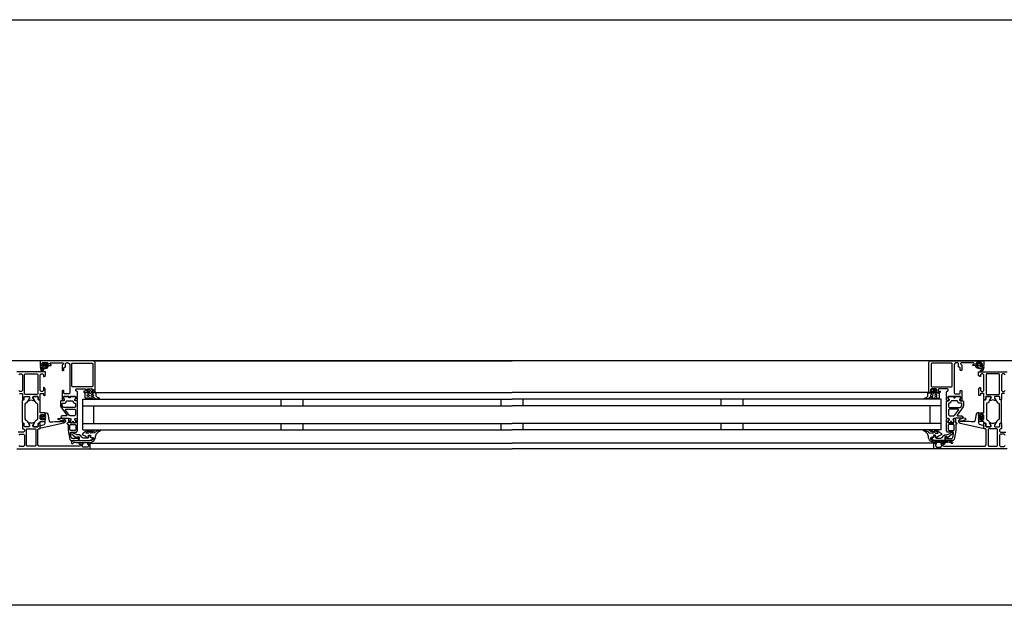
# Model space of a CAD drawing. Header units: millimetres. Extents: x -532 to 413144, y -532 to 654275.
# Tile 9 of 210: x 16203 to 17097, y 12328 to 12860. Entities that reach past the tile are written whole.
import ezdxf

# ---------------------------------------------------------------- set-up
doc = ezdxf.new("R2010")
doc.units = ezdxf.units.MM
doc.header["$LTSCALE"] = 100
doc.layers.add('A-0310-KOZIJN-BU', color=7, linetype='Continuous')
doc.layers.add('A-0410-AFWERKING-GEVEL', color=7, linetype='Continuous')

msp = doc.modelspace()

# ---------------------------------------------------------------- linework, layer by layer
at = {"layer": 'A-0310-KOZIJN-BU'}
for p, q in [((16440, 12515), (16440, 12509)), ((16460, 12515), (16460, 12509)), ((16640, 12515), (16640, 12509)), ((16660, 12509), (16660, 12515)), ((16840, 12509), (16840, 12515)), ((16860, 12509), (16860, 12515)), ((16440, 12493), (16440, 12487)), ((16460, 12493), (16460, 12487)), ((16640, 12493), (16640, 12487)), ((16660, 12487), (16660, 12493)), ((16840, 12487), (16840, 12493)), ((16860, 12487), (16860, 12493))]:
    msp.add_line(p, q, dxfattribs=at)
at = {"layer": 'A-0310-KOZIJN-BU', "ltscale": 10}
for points in [[(16271, 12521.5), (16271, 12548.5), (16270.5, 12549.6875), (16269.5, 12550), (16222.5, 12550), (16221.25, 12549.4375), (16221, 12548.5), (16221, 12545.5), (16223, 12545.5), (16223.5, 12546), (16223.5, 12546.5), (16222.5, 12546.5), (16222.5, 12547.5), (16223.5, 12548.5), (16227.5, 12548.5), (16228.5, 12547.5), (16228.5, 12546.5), (16227.5, 12546.5), (16227.5, 12546), (16228, 12545.5), (16230.75, 12545.5), (16231.125, 12545.65625), (16231.25, 12546), (16231.125, 12546.34375), (16230.75, 12546.5), (16230.5, 12546.5), (16230.125, 12546.65625), (16230, 12547), (16230, 12547.5), (16230.5, 12548), (16241.75, 12548), (16242.25, 12547.5), (16242.25, 12547), (16241, 12546), (16241, 12541.5), (16241.5, 12541), (16242.25, 12541), (16242.75, 12541.5), (16242.75, 12543.5), (16243.25, 12544), (16243.75, 12544), (16244.25, 12544.5), (16244.25, 12547.5), (16244.75, 12548), (16246.5, 12548), (16247.5, 12547.4375), (16248, 12546.5), (16248, 12520.5), (16247.5, 12520), (16243.25, 12520), (16242.75, 12520.5), (16242.75, 12522.5), (16242.25, 12523), (16241.5, 12523), (16241, 12522.5), (16241, 12517.5), (16241, 12517.3125), (16241, 12516.6875), (16241, 12516.5), (16241, 12514.03125), (16241, 12513.6875), (16241.25, 12513.6875), (16242.5, 12513.875), (16243, 12514), (16243.25, 12514.5), (16243, 12514.9375), (16242.25, 12515.375), (16242.25, 12515.71875), (16242.25, 12517.3125), (16242.5, 12517.5), (16253.25, 12517.5), (16253.5, 12517.3125), (16253.5, 12515.71875), (16253.5, 12515.375), (16252.75, 12515.03125), (16252.5, 12514.5), (16252.75, 12514), (16253.25, 12513.875), (16254.5, 12513.6875), (16254.75, 12513.78125), (16255, 12514.03125), (16255, 12516.5), (16254.75, 12516.6875), (16254.75, 12517.3125), (16255, 12517.5), (16255, 12521.6875), (16254.5, 12522.1875), (16254, 12522.1875), (16253.5, 12522.6875), (16253.5, 12524), (16254, 12524.5), (16262, 12524.5), (16262.5, 12524), (16262.5, 12522.6875), (16262, 12522.1875), (16260.75, 12522.1875), (16260.75, 12521.5), (16261.25, 12521), (16264, 12521), (16264.5, 12521.5), (16264.5, 12522), (16263.75, 12522), (16263.75, 12523.5), (16264.5, 12524.5), (16268.5, 12524.5), (16269.5, 12523.5), (16269.5, 12522), (16268.5, 12522), (16268.5, 12521.5), (16269, 12521), (16270.5, 12521), (16271, 12521.5)], [(16269.5, 12550), (16650, 12550)], [(17030.5, 12550), (16650, 12550)], [(17029, 12521.5), (17029, 12548.5), (17029.5, 12549.6875), (17030.5, 12550), (17077.5, 12550), (17078.75, 12549.4375), (17079, 12548.5), (17079, 12545.5), (17077, 12545.5), (17076.5, 12546), (17076.5, 12546.5), (17077.5, 12546.5), (17077.5, 12547.5), (17076.5, 12548.5), (17072.5, 12548.5), (17071.5, 12547.5), (17071.5, 12546.5), (17072.5, 12546.5), (17072.5, 12546), (17072, 12545.5), (17069.25, 12545.5), (17068.875, 12545.65625), (17068.75, 12546), (17068.875, 12546.34375), (17069.25, 12546.5), (17069.5, 12546.5), (17069.875, 12546.65625), (17070, 12547), (17070, 12547.5), (17069.5, 12548), (17058.25, 12548), (17057.75, 12547.5), (17057.75, 12547), (17059, 12546), (17059, 12541.5), (17058.5, 12541), (17057.75, 12541), (17057.25, 12541.5), (17057.25, 12543.5), (17056.75, 12544), (17056.25, 12544), (17055.75, 12544.5), (17055.75, 12547.5), (17055.25, 12548), (17053.5, 12548), (17052.5, 12547.4375), (17052, 12546.5), (17052, 12520.5), (17052.5, 12520), (17056.75, 12520), (17057.25, 12520.5), (17057.25, 12522.5), (17057.75, 12523), (17058.5, 12523), (17059, 12522.5), (17059, 12517.5), (17059, 12517.3125), (17059, 12516.6875), (17059, 12516.5), (17059, 12514.03125), (17059, 12513.6875), (17058.75, 12513.6875), (17057.5, 12513.875), (17057, 12514), (17056.75, 12514.5), (17057, 12514.9375), (17057.75, 12515.375), (17057.75, 12515.71875), (17057.75, 12517.3125), (17057.5, 12517.5), (17046.75, 12517.5), (17046.5, 12517.3125), (17046.5, 12515.71875), (17046.5, 12515.375), (17047.25, 12515.03125), (17047.5, 12514.5), (17047.25, 12514), (17046.75, 12513.875), (17045.5, 12513.6875), (17045.25, 12513.78125), (17045, 12514.03125), (17045, 12516.5), (17045.25, 12516.6875), (17045.25, 12517.3125), (17045, 12517.5), (17045, 12521.6875), (17045.5, 12522.1875), (17046, 12522.1875), (17046.5, 12522.6875), (17046.5, 12524), (17046, 12524.5), (17038, 12524.5), (17037.5, 12524), (17037.5, 12522.6875), (17038, 12522.1875), (17039.25, 12522.1875), (17039.25, 12521.5), (17038.75, 12521), (17036, 12521), (17035.5, 12521.5), (17035.5, 12522), (17036.25, 12522), (17036.25, 12523.5), (17035.5, 12524.5), (17031.5, 12524.5), (17030.5, 12523.5), (17030.5, 12522), (17031.5, 12522), (17031.5, 12521.5), (17031, 12521), (17029.5, 12521), (17029, 12521.5)], [(16202.1875, 12520.3125), (16204.5, 12520.3125), (16205, 12519.8125), (16205, 12517.5), (16205.1875, 12516.78125), (16205, 12516.5), (16205, 12514.59375), (16205.28125, 12514.3125), (16206.28125, 12514.3125), (16206.59375, 12514.59375), (16206.59375, 12517), (16207.09375, 12517.5), (16211, 12517.5), (16211.5, 12517), (16211.5, 12516.3125), (16210.0625, 12513.90625), (16210.0625, 12513.84375), (16210.0625, 12513.78125), (16210.1875, 12513.6875), (16211.375, 12513.9375), (16213, 12514.40625), (16214.5625, 12513.9375), (16215.6875, 12513.71875), (16215.875, 12513.90625), (16214.5, 12516.3125), (16214.5, 12517), (16215, 12517.5), (16218.875, 12517.5), (16219.375, 12517), (16219.375, 12514.59375), (16219.625, 12514.3125), (16220.625, 12514.3125), (16221, 12514.59375), (16221, 12516.5), (16220.75, 12517.21875), (16221, 12517.5), (16221, 12519.8125), (16221.5, 12520.3125), (16223.75, 12520.3125), (16224.25, 12519.8125), (16224.25, 12518.8125), (16224.75, 12518.3125), (16225.25, 12518.3125), (16225.75, 12518.8125), (16225.75, 12524.5), (16224.75, 12525.5), (16224.25, 12525.5), (16224.25, 12523), (16223.25, 12522), (16222, 12522), (16221, 12523), (16221, 12530), (16221, 12531), (16221, 12537), (16222, 12538), (16223.25, 12538), (16224.25, 12537), (16224.25, 12535.5), (16224.875, 12535.5), (16226, 12536.59375), (16226, 12540), (16200, 12540)], [(16224, 12544.59375), (16224, 12545.125), (16224.125, 12545.1875), (16226.75, 12545.1875), (16226.875, 12545.125), (16226.875, 12544.375), (16226.75, 12544.1875), (16222.5, 12542.59375), (16222.375, 12542.625), (16222.375, 12542.6875), (16222.125, 12543.875), (16222.25, 12544.09375), (16223.5, 12544.09375), (16224, 12544.59375)], [(16224.25, 12546.3125), (16224.25, 12547.09375), (16224.375, 12547.3125), (16226.625, 12547.3125), (16226.875, 12547.125), (16226.875, 12546.3125), (16226.5, 12545.90625), (16224.625, 12545.90625), (16224.25, 12546.3125)], [(17075.75, 12546.3125), (17075.75, 12547.09375), (17075.625, 12547.3125), (17073.375, 12547.3125), (17073.125, 12547.125), (17073.125, 12546.3125), (17073.5, 12545.90625), (17075.375, 12545.90625), (17075.75, 12546.3125)], [(17076, 12544.59375), (17076, 12545.125), (17075.875, 12545.1875), (17073.25, 12545.1875), (17073.125, 12545.125), (17073.125, 12544.375), (17073.25, 12544.1875), (17077.5, 12542.59375), (17077.625, 12542.625), (17077.625, 12542.6875), (17077.875, 12543.875), (17077.75, 12544.09375), (17076.5, 12544.09375), (17076, 12544.59375)], [(17097.8125, 12520.3125), (17095.5, 12520.3125), (17095, 12519.8125), (17095, 12517.5), (17094.8125, 12516.78125), (17095, 12516.5), (17095, 12514.59375), (17094.71875, 12514.3125), (17093.71875, 12514.3125), (17093.40625, 12514.59375), (17093.40625, 12517), (17092.90625, 12517.5), (17089, 12517.5), (17088.5, 12517), (17088.5, 12516.3125), (17089.9375, 12513.90625), (17089.9375, 12513.84375), (17089.9375, 12513.78125), (17089.8125, 12513.6875), (17088.625, 12513.9375), (17087, 12514.40625), (17085.4375, 12513.9375), (17084.3125, 12513.71875), (17084.125, 12513.90625), (17085.5, 12516.3125), (17085.5, 12517), (17085, 12517.5), (17081.125, 12517.5), (17080.625, 12517), (17080.625, 12514.59375), (17080.375, 12514.3125), (17079.375, 12514.3125), (17079, 12514.59375), (17079, 12516.5), (17079.25, 12517.21875), (17079, 12517.5), (17079, 12519.8125), (17078.5, 12520.3125), (17076.25, 12520.3125), (17075.75, 12519.8125), (17075.75, 12518.8125), (17075.25, 12518.3125), (17074.75, 12518.3125), (17074.25, 12518.8125), (17074.25, 12524.5), (17075.25, 12525.5), (17075.75, 12525.5), (17075.75, 12523), (17076.75, 12522), (17078, 12522), (17079, 12523), (17079, 12530), (17079, 12531), (17079, 12537), (17078, 12538), (17076.75, 12538), (17075.75, 12537), (17075.75, 12535.5), (17075.125, 12535.5), (17074, 12536.59375), (17074, 12540), (17100, 12540)], [(16201.6875, 12537), (16202.6875, 12538), (16204, 12538), (16205, 12537), (16205, 12531), (16205, 12530), (16205, 12523), (16204, 12522), (16202.6875, 12522), (16201.6875, 12523)], [(17098.3125, 12537), (17097.3125, 12538), (17096, 12538), (17095, 12537), (17095, 12531), (17095, 12530), (17095, 12523), (17096, 12522), (17097.3125, 12522), (17098.3125, 12523)], [(16245.5, 12500.625), (16245.5, 12500.125), (16245, 12499.84375), (16241, 12499.84375), (16240, 12498.84375), (16241, 12497.84375), (16246.5, 12497.84375), (16247, 12497.5625), (16248.5, 12497.5625), (16249, 12497.0625), (16249, 12496.1875), (16248.25, 12495.4375), (16248.25, 12494.0625), (16248.75, 12493.5625), (16250, 12493.5625), (16250.25, 12493.625), (16250.25, 12493.84375), (16250.25, 12494.3125), (16250.5, 12494.75), (16251, 12494.90625), (16251.25, 12494.75), (16251.5, 12494.3125), (16251.5, 12493.8125), (16251.5, 12493.625), (16251.75, 12493.5625), (16253, 12493.5625), (16253.5, 12494.0625), (16253.5, 12495.4375), (16252.75, 12496.1875), (16252.75, 12497.0625), (16253.25, 12497.5625), (16254.5, 12497.5625), (16255, 12498.0625), (16255, 12512.9375), (16254.5, 12513.4375), (16253.25, 12513.4375), (16252.75, 12513.9375), (16252.75, 12514.8125), (16253.5, 12515.59375), (16253.5, 12516.9375), (16253, 12517.4375), (16248.75, 12517.4375), (16248.5, 12517.3125), (16248.5, 12517), (16248.5, 12516.6875), (16248.25, 12516.3125), (16248, 12516.09375), (16247.5, 12516.3125), (16247.25, 12516.6875), (16247.25, 12517), (16247.25, 12517.3125), (16247, 12517.4375), (16242.75, 12517.4375), (16242.25, 12516.9375), (16242.25, 12515.59375), (16243, 12514.8125), (16243, 12513.9375), (16242.5, 12513.4375), (16240, 12513.4375), (16239.5, 12512.9375), (16239.5, 12509.09375), (16239.75, 12508.09375), (16245.5, 12500.625)], [(16260, 12515), (16650, 12515)], [(16260, 12487), (16260, 12515)], [(16271.5, 12521), (16650, 12521)], [(17028.5, 12521), (16650, 12521)], [(17040, 12515), (16650, 12515)], [(17040, 12487), (17040, 12515)], [(17054.5, 12500.625), (17054.5, 12500.125), (17055, 12499.84375), (17059, 12499.84375), (17060, 12498.84375), (17059, 12497.84375), (17053.5, 12497.84375), (17053, 12497.5625), (17051.5, 12497.5625), (17051, 12497.0625), (17051, 12496.1875), (17051.75, 12495.4375), (17051.75, 12494.0625), (17051.25, 12493.5625), (17050, 12493.5625), (17049.75, 12493.625), (17049.75, 12493.84375), (17049.75, 12494.3125), (17049.5, 12494.75), (17049, 12494.90625), (17048.75, 12494.75), (17048.5, 12494.3125), (17048.5, 12493.8125), (17048.5, 12493.625), (17048.25, 12493.5625), (17047, 12493.5625), (17046.5, 12494.0625), (17046.5, 12495.4375), (17047.25, 12496.1875), (17047.25, 12497.0625), (17046.75, 12497.5625), (17045.5, 12497.5625), (17045, 12498.0625), (17045, 12512.9375), (17045.5, 12513.4375), (17046.75, 12513.4375), (17047.25, 12513.9375), (17047.25, 12514.8125), (17046.5, 12515.59375), (17046.5, 12516.9375), (17047, 12517.4375), (17051.25, 12517.4375), (17051.5, 12517.3125), (17051.5, 12517), (17051.5, 12516.6875), (17051.75, 12516.3125), (17052, 12516.09375), (17052.5, 12516.3125), (17052.75, 12516.6875), (17052.75, 12517), (17052.75, 12517.3125), (17053, 12517.4375), (17057.25, 12517.4375), (17057.75, 12516.9375), (17057.75, 12515.59375), (17057, 12514.8125), (17057, 12513.9375), (17057.5, 12513.4375), (17060, 12513.4375), (17060.5, 12512.9375), (17060.5, 12509.09375), (17060.25, 12508.09375), (17054.5, 12500.625)], [(16252.75, 12505.84375), (16253.25, 12505.34375), (16253.25, 12500.84375), (16252.25, 12499.84375), (16248.25, 12499.84375), (16247.75, 12500.03125), (16244, 12505.03125), (16244, 12505.5625), (16244.5, 12505.84375), (16252.75, 12505.84375)], [(16260, 12509), (16650, 12509)], [(16270, 12493), (16270, 12509)], [(17040, 12509), (16650, 12509)], [(17030, 12493), (17030, 12509)], [(17047.25, 12505.84375), (17046.75, 12505.34375), (17046.75, 12500.84375), (17047.75, 12499.84375), (17051.75, 12499.84375), (17052.25, 12500.03125), (17056, 12505.03125), (17056, 12505.5625), (17055.5, 12505.84375), (17047.25, 12505.84375)], [(16230.5, 12494.3125), (16232.5, 12494.53125), (16234.5, 12494.6875), (16236.5, 12494.78125), (16238.5, 12494.8125), (16240.5, 12494.75), (16242.5, 12494.625), (16242.75, 12494.71875), (16243, 12495.03125), (16242.75, 12495.34375), (16240.75, 12495.28125), (16237.5, 12496.6875), (16237.25, 12497.03125), (16237.75, 12497.375), (16238, 12497.59375), (16239.5, 12497.71875), (16243, 12496.9375), (16244, 12495.4375), (16244, 12494.34375), (16242.75, 12493.3125), (16221.875, 12488.6875), (16221.375, 12488.78125), (16221.25, 12489.15625), (16221.25, 12490.6875), (16221.625, 12491.1875), (16225, 12492.09375), (16225.75, 12493.0625), (16225.75, 12496.3125), (16226.25, 12496.8125), (16225.75, 12497.3125), (16223.875, 12497.3125), (16223.875, 12496.59375), (16223.75, 12496.34375), (16223.375, 12496.34375), (16221.625, 12497.9375), (16221.25, 12498.6875), (16221.625, 12499.46875), (16223.375, 12501.0625), (16223.75, 12501.0625), (16223.875, 12500.8125), (16223.875, 12500.09375), (16225.75, 12500.09375), (16226.25, 12500.59375), (16225.75, 12501.09375), (16225.75, 12502.6875), (16226.625, 12502.6875), (16227.625, 12502.34375), (16228.125, 12501.46875), (16229.25, 12495.09375), (16229.75, 12494.4375), (16230.5, 12494.3125)], [(16225.625, 12498.09375), (16226.25, 12498.6875), (16225.625, 12499.3125), (16222.875, 12499.3125), (16222.25, 12498.6875), (16222.875, 12498.09375), (16225.625, 12498.09375)], [(16256, 12477.5), (16256, 12480.3125), (16255, 12480.3125), (16255, 12479.3125), (16250.25, 12479.3125), (16249.25, 12480.125), (16248.75, 12483.34375), (16248.75, 12484.59375), (16249.25, 12485.09375), (16254, 12485.09375), (16255, 12486.09375), (16255, 12493.5), (16254.75, 12493.6875), (16254.75, 12494.3125), (16255, 12494.5), (16255, 12496.96875), (16254.75, 12497.21875), (16254.5, 12497.3125), (16253.25, 12497.125), (16252.75, 12497), (16252.5, 12496.5), (16252.75, 12495.96875), (16253.5, 12495.625), (16253.5, 12495.28125), (16253.5, 12493.6875), (16253.25, 12493.5), (16248.5, 12493.5), (16248.25, 12493.59375), (16248.25, 12493.6875), (16248.25, 12495.28125), (16248.25, 12495.625), (16249, 12496.09375), (16249.25, 12496.5), (16249, 12496.90625), (16248.5, 12497.125), (16247.25, 12497.3125), (16247, 12497.21875), (16247, 12496.96875), (16247, 12494.5), (16247, 12494.3125), (16247, 12493.6875), (16247, 12493.5), (16246, 12493.5), (16245.5, 12492.90625), (16246, 12492.3125), (16246.5, 12492.3125), (16246.5, 12486.59375), (16248, 12478.34375), (16249, 12477.5), (16256, 12477.5)], [(17044, 12477.5), (17044, 12480.3125), (17045, 12480.3125), (17045, 12479.3125), (17049.75, 12479.3125), (17050.75, 12480.125), (17051.25, 12483.34375), (17051.25, 12484.59375), (17050.75, 12485.09375), (17046, 12485.09375), (17045, 12486.09375), (17045, 12493.5), (17045.25, 12493.6875), (17045.25, 12494.3125), (17045, 12494.5), (17045, 12496.96875), (17045.25, 12497.21875), (17045.5, 12497.3125), (17046.75, 12497.125), (17047.25, 12497), (17047.5, 12496.5), (17047.25, 12495.96875), (17046.5, 12495.625), (17046.5, 12495.28125), (17046.5, 12493.6875), (17046.75, 12493.5), (17051.5, 12493.5), (17051.75, 12493.59375), (17051.75, 12493.6875), (17051.75, 12495.28125), (17051.75, 12495.625), (17051, 12496.09375), (17050.75, 12496.5), (17051, 12496.90625), (17051.5, 12497.125), (17052.75, 12497.3125), (17053, 12497.21875), (17053, 12496.96875), (17053, 12494.5), (17053, 12494.3125), (17053, 12493.6875), (17053, 12493.5), (17054, 12493.5), (17054.5, 12492.90625), (17054, 12492.3125), (17053.5, 12492.3125), (17053.5, 12486.59375), (17052, 12478.34375), (17051, 12477.5), (17044, 12477.5)], [(17069.5, 12494.3125), (17067.5, 12494.53125), (17065.5, 12494.6875), (17063.5, 12494.78125), (17061.5, 12494.8125), (17059.5, 12494.75), (17057.5, 12494.625), (17057.25, 12494.71875), (17057, 12495.03125), (17057.25, 12495.34375), (17059.25, 12495.28125), (17062.5, 12496.6875), (17062.75, 12497.03125), (17062.25, 12497.375), (17062, 12497.59375), (17060.5, 12497.71875), (17057, 12496.9375), (17056, 12495.4375), (17056, 12494.34375), (17057.25, 12493.3125), (17078.125, 12488.6875), (17078.625, 12488.78125), (17078.75, 12489.15625), (17078.75, 12490.6875), (17078.375, 12491.1875), (17075, 12492.09375), (17074.25, 12493.0625), (17074.25, 12496.3125), (17073.75, 12496.8125), (17074.25, 12497.3125), (17076.125, 12497.3125), (17076.125, 12496.59375), (17076.25, 12496.34375), (17076.625, 12496.34375), (17078.375, 12497.9375), (17078.75, 12498.6875), (17078.375, 12499.46875), (17076.625, 12501.0625), (17076.25, 12501.0625), (17076.125, 12500.8125), (17076.125, 12500.09375), (17074.25, 12500.09375), (17073.75, 12500.59375), (17074.25, 12501.09375), (17074.25, 12502.6875), (17073.375, 12502.6875), (17072.375, 12502.34375), (17071.875, 12501.46875), (17070.75, 12495.09375), (17070.25, 12494.4375), (17069.5, 12494.3125)], [(17074.375, 12498.09375), (17073.75, 12498.6875), (17074.375, 12499.3125), (17077.125, 12499.3125), (17077.75, 12498.6875), (17077.125, 12498.09375), (17074.375, 12498.09375)], [(16200, 12470), (16266, 12470), (16266.5, 12470.5), (16266.5, 12474.5), (16266, 12475), (16264.5, 12475), (16264, 12474.5), (16264, 12474), (16265, 12474), (16265, 12472.5), (16264, 12471.5), (16260.25, 12471.5), (16259.25, 12472.5), (16259.25, 12474), (16260.25, 12474), (16260.25, 12474.5), (16259.75, 12475), (16256.75, 12475), (16256.25, 12474.5), (16256.75, 12474), (16257.25, 12474), (16258.25, 12473.5), (16258.25, 12472.6875), (16257.25, 12472.1875), (16226, 12472.1875), (16219.875, 12472.4375), (16219, 12473.4375), (16219, 12487.5), (16219.5, 12488), (16220.5, 12488), (16221, 12488.5), (16221, 12490), (16220.75, 12490.71875), (16221, 12491), (16221, 12492.90625), (16220.625, 12493.1875), (16219.625, 12493.1875), (16219.375, 12492.90625), (16219.375, 12490.5), (16218.875, 12490), (16215, 12490), (16214.5, 12490.5), (16214.5, 12491.1875), (16215.875, 12493.59375), (16215.875, 12493.6875), (16215.8125, 12493.78125), (16215.75, 12493.8125), (16213.875, 12493.28125), (16213, 12493.09375), (16212.0625, 12493.28125), (16210.25, 12493.78125), (16210.125, 12493.78125), (16210.0625, 12493.6875), (16210.0625, 12493.59375), (16211.5, 12491.1875), (16211.5, 12490.5), (16211, 12490), (16207.09375, 12490), (16206.59375, 12490.5), (16206.59375, 12492.90625), (16206.28125, 12493.1875), (16205.28125, 12493.1875), (16205, 12492.90625), (16205, 12491), (16205.1875, 12490.28125), (16205, 12490), (16205, 12488.5), (16205.5, 12488), (16206, 12488), (16207, 12487), (16207, 12486), (16206, 12485), (16201.1875, 12485)], [(16217.125, 12472.6875), (16216.625, 12472.1875), (16209.25, 12472.1875), (16208.75, 12472.6875), (16208.75, 12487.6875), (16209.25, 12488.1875), (16216.625, 12488.1875), (16217.125, 12487.6875), (16217.125, 12472.6875)], [(16260, 12493), (16650, 12493)], [(16260, 12487), (16650, 12487)], [(17040, 12493), (16650, 12493)], [(17040, 12487), (16650, 12487)], [(17100, 12470), (17034, 12470), (17033.5, 12470.5), (17033.5, 12474.5), (17034, 12475), (17035.5, 12475), (17036, 12474.5), (17036, 12474), (17035, 12474), (17035, 12472.5), (17036, 12471.5), (17039.75, 12471.5), (17040.75, 12472.5), (17040.75, 12474), (17039.75, 12474), (17039.75, 12474.5), (17040.25, 12475), (17043.25, 12475), (17043.75, 12474.5), (17043.25, 12474), (17042.75, 12474), (17041.75, 12473.5), (17041.75, 12472.6875), (17042.75, 12472.1875), (17074, 12472.1875), (17080.125, 12472.4375), (17081, 12473.4375), (17081, 12487.5), (17080.5, 12488), (17079.5, 12488), (17079, 12488.5), (17079, 12490), (17079.25, 12490.71875), (17079, 12491), (17079, 12492.90625), (17079.375, 12493.1875), (17080.375, 12493.1875), (17080.625, 12492.90625), (17080.625, 12490.5), (17081.125, 12490), (17085, 12490), (17085.5, 12490.5), (17085.5, 12491.1875), (17084.125, 12493.59375), (17084.125, 12493.6875), (17084.1875, 12493.78125), (17084.25, 12493.8125), (17086.125, 12493.28125), (17087, 12493.09375), (17087.9375, 12493.28125), (17089.75, 12493.78125), (17089.875, 12493.78125), (17089.9375, 12493.6875), (17089.9375, 12493.59375), (17088.5, 12491.1875), (17088.5, 12490.5), (17089, 12490), (17092.90625, 12490), (17093.40625, 12490.5), (17093.40625, 12492.90625), (17093.71875, 12493.1875), (17094.71875, 12493.1875), (17095, 12492.90625), (17095, 12491), (17094.8125, 12490.28125), (17095, 12490), (17095, 12488.5), (17094.5, 12488), (17094, 12488), (17093, 12487), (17093, 12486), (17094, 12485), (17098.8125, 12485)], [(17082.875, 12472.6875), (17083.375, 12472.1875), (17090.75, 12472.1875), (17091.25, 12472.6875), (17091.25, 12487.6875), (17090.75, 12488.1875), (17083.375, 12488.1875), (17082.875, 12487.6875), (17082.875, 12472.6875)], [(16201.6875, 12482.1875), (16202.6875, 12483.1875), (16206, 12483.1875), (16207, 12482.1875), (16207, 12473), (16206, 12472), (16202.6875, 12472), (16201.6875, 12473)], [(17098.3125, 12482.1875), (17097.3125, 12483.1875), (17094, 12483.1875), (17093, 12482.1875), (17093, 12473), (17094, 12472), (17097.3125, 12472), (17098.3125, 12473)], [(16266, 12475), (16650, 12475)], [(16266, 12470), (16650, 12470)], [(17034, 12475), (16650, 12475)], [(17034, 12470), (16650, 12470)], [(18900, 12327.625), (14400, 12327.625)]]:
    msp.add_lwpolyline(points, dxfattribs=at)
for points in [[(16223.625, 12546.625), (16223.75, 12546.46875), (16223.75, 12545.34375), (16223.625, 12545.1875), (16221.75, 12545.1875), (16221.375, 12544.96875), (16221.25, 12544.5), (16221.75, 12541.28125), (16223.25, 12540.1875), (16224.125, 12540.46875), (16224.25, 12540.78125), (16224.125, 12541.09375), (16223.875, 12541.1875), (16223.25, 12541), (16222.75, 12541.21875), (16222.5, 12541.6875), (16222.625, 12541.75), (16222.625, 12541.84375), (16227.75, 12543.5625), (16228.5, 12544.9375), (16228.125, 12545.1875), (16227.25, 12545.1875), (16227.125, 12545.34375), (16227.125, 12546.4375), (16227.25, 12546.625), (16228.125, 12546.78125), (16228.25, 12546.875), (16228.125, 12547.09375), (16227.375, 12547.8125), (16226.75, 12548.09375), (16224.25, 12548.09375), (16223.625, 12547.875), (16222.75, 12547.1875), (16222.625, 12547), (16222.75, 12546.84375)], [(17076.375, 12546.625), (17076.25, 12546.46875), (17076.25, 12545.34375), (17076.375, 12545.1875), (17078.25, 12545.1875), (17078.625, 12544.96875), (17078.75, 12544.5), (17078.25, 12541.28125), (17076.75, 12540.1875), (17075.875, 12540.46875), (17075.75, 12540.78125), (17075.875, 12541.09375), (17076.125, 12541.1875), (17076.75, 12541), (17077.25, 12541.21875), (17077.5, 12541.6875), (17077.375, 12541.75), (17077.375, 12541.84375), (17072.25, 12543.5625), (17071.5, 12544.9375), (17071.875, 12545.1875), (17072.75, 12545.1875), (17072.875, 12545.34375), (17072.875, 12546.4375), (17072.75, 12546.625), (17071.875, 12546.78125), (17071.75, 12546.875), (17071.875, 12547.09375), (17072.625, 12547.8125), (17073.25, 12548.09375), (17075.75, 12548.09375), (17076.375, 12547.875), (17077.25, 12547.1875), (17077.375, 12547), (17077.25, 12546.84375)], [(16250.25, 12526.3125), (16249.75, 12526.8125), (16249.75, 12547.3125), (16250.25, 12547.8125), (16268.5, 12547.8125), (16269, 12547.3125), (16269, 12526.8125), (16268.5, 12526.3125)], [(17049.75, 12526.3125), (17050.25, 12526.8125), (17050.25, 12547.3125), (17049.75, 12547.8125), (17031.5, 12547.8125), (17031, 12547.3125), (17031, 12526.8125), (17031.5, 12526.3125)], [(16218.625, 12519.3125), (16207.28125, 12519.3125), (16206.78125, 12519.8125), (16206.78125, 12537.5), (16207.28125, 12538), (16218.625, 12538), (16219.125, 12537.5), (16219.125, 12519.8125)], [(17081.375, 12519.3125), (17092.71875, 12519.3125), (17093.21875, 12519.8125), (17093.21875, 12537.5), (17092.71875, 12538), (17081.375, 12538), (17080.875, 12537.5), (17080.875, 12519.8125)], [(16272, 12520.1875), (16271.5, 12521.1875), (16271, 12521.59375), (16271, 12520.6875), (16269.5, 12520.6875), (16269, 12520.21875), (16268.5, 12520.21875), (16268.5, 12520.6875), (16268.5, 12522), (16268.5, 12522.3125), (16268.5, 12522.3125), (16269, 12522.53125), (16269, 12522.8125), (16268, 12523.84375), (16267.5, 12524), (16266, 12524), (16265.5, 12523.84375), (16264.5, 12522.8125), (16264.5, 12522.625), (16264.5, 12522.375), (16265, 12522.21875), (16265, 12522), (16265, 12520.6875), (16265, 12520.21875), (16264.5, 12520.21875), (16264, 12520.6875), (16262.25, 12520.6875), (16261.75, 12520.40625), (16261.75, 12516.40625), (16262.5, 12515.40625), (16262.75, 12515.1875), (16263.25, 12515.40625), (16263.5, 12516.1875), (16263.75, 12516.40625), (16264, 12516.1875), (16264.5, 12515.40625), (16264.5, 12515.1875), (16265, 12515.40625), (16265.5, 12516.1875), (16265.5, 12516.40625), (16266, 12516.1875), (16266.5, 12515.40625), (16266.5, 12515.1875), (16267, 12515.40625), (16267.5, 12516.1875), (16267.5, 12516.40625), (16268, 12516.1875), (16268.5, 12515.40625), (16268.5, 12515.1875), (16269, 12515.46875), (16269, 12516.3125), (16269.5, 12516.8125), (16271, 12515.6875), (16272, 12515.1875), (16275, 12515.1875), (16275, 12515.625), (16275, 12515.84375), (16275, 12516.0625), (16274, 12516.15625), (16273.5, 12516.28125), (16272, 12517.65625)], [(16266.5, 12520.1875), (16266, 12520.6875), (16266, 12522.3125), (16266.5, 12522.8125), (16267, 12522.8125), (16267.5, 12522.3125), (16267.5, 12520.6875), (16267, 12520.1875)], [(17028, 12520.1875), (17028.5, 12521.1875), (17029, 12521.59375), (17029, 12520.6875), (17030.5, 12520.6875), (17031, 12520.21875), (17031.5, 12520.21875), (17031.5, 12520.6875), (17031.5, 12522), (17031.5, 12522.3125), (17031.5, 12522.3125), (17031, 12522.53125), (17031, 12522.8125), (17032, 12523.84375), (17032.5, 12524), (17034, 12524), (17034.5, 12523.84375), (17035.5, 12522.8125), (17035.5, 12522.625), (17035.5, 12522.375), (17035, 12522.21875), (17035, 12522), (17035, 12520.6875), (17035, 12520.21875), (17035.5, 12520.21875), (17036, 12520.6875), (17037.75, 12520.6875), (17038.25, 12520.40625), (17038.25, 12516.40625), (17037.5, 12515.40625), (17037.25, 12515.1875), (17036.75, 12515.40625), (17036.5, 12516.1875), (17036.25, 12516.40625), (17036, 12516.1875), (17035.5, 12515.40625), (17035.5, 12515.1875), (17035, 12515.40625), (17034.5, 12516.1875), (17034.5, 12516.40625), (17034, 12516.1875), (17033.5, 12515.40625), (17033.5, 12515.1875), (17033, 12515.40625), (17032.5, 12516.1875), (17032.5, 12516.40625), (17032, 12516.1875), (17031.5, 12515.40625), (17031.5, 12515.1875), (17031, 12515.46875), (17031, 12516.3125), (17030.5, 12516.8125), (17029, 12515.6875), (17028, 12515.1875), (17025, 12515.1875), (17025, 12515.625), (17025, 12515.84375), (17025, 12516.0625), (17026, 12516.15625), (17026.5, 12516.28125), (17028, 12517.65625)], [(17033.5, 12520.1875), (17034, 12520.6875), (17034, 12522.3125), (17033.5, 12522.8125), (17033, 12522.8125), (17032.5, 12522.3125), (17032.5, 12520.6875), (17033, 12520.1875)], [(16206.28125, 12514.3125), (16206.59375, 12514.59375), (16206.59375, 12517), (16207.09375, 12517.5), (16210.625, 12517.5), (16211.4375, 12516.78125), (16211.3125, 12515.96875), (16209.375, 12512.5625), (16208.625, 12511.78125), (16207.6875, 12511.25), (16207.1875, 12510.375), (16207.1875, 12497.125), (16207.6875, 12496.25), (16208.625, 12495.71875), (16209.375, 12494.9375), (16211.3125, 12491.53125), (16211.3125, 12490.4375), (16210.625, 12490), (16207.09375, 12490), (16206.59375, 12490.5), (16206.59375, 12492.90625), (16206.28125, 12493.1875), (16205.5, 12493.1875), (16205, 12493.6875), (16205, 12513.8125), (16205.5, 12514.3125)], [(16219.625, 12514.3125), (16219.375, 12514.59375), (16219.375, 12517), (16218.875, 12517.5), (16215.3125, 12517.5), (16214.5, 12516.78125), (16214.625, 12515.96875), (16216.5, 12512.5625), (16217.25, 12511.78125), (16218.25, 12511.25), (16218.75, 12510.375), (16218.75, 12497.125), (16218.25, 12496.25), (16217.25, 12495.71875), (16216.5, 12494.9375), (16214.625, 12491.53125), (16214.625, 12490.4375), (16215.3125, 12490), (16218.875, 12490), (16219.375, 12490.5), (16219.375, 12492.90625), (16219.625, 12493.1875), (16220.5, 12493.1875), (16221, 12493.6875), (16221, 12494.6875), (16225.25, 12494.6875), (16225.75, 12495.1875), (16225.75, 12496.03125), (16225, 12497), (16224.25, 12497.1875), (16224.25, 12496.1875), (16222, 12496.1875), (16221, 12497.1875), (16221, 12500.1875), (16222, 12501.1875), (16224.25, 12501.1875), (16224.25, 12500.1875), (16225, 12500.40625), (16225.75, 12501.375), (16225.75, 12502.1875), (16225.25, 12502.6875), (16221, 12502.6875), (16221, 12513.8125), (16220.5, 12514.3125)], [(16252.75, 12507.4375), (16242.5, 12507.4375), (16242, 12507.625), (16241, 12508.84375), (16241, 12509.125), (16241, 12510.9375), (16241.5, 12511.4375), (16243.75, 12511.4375), (16244.75, 12512.4375), (16244.75, 12512.9375), (16245.25, 12513.4375), (16250.5, 12513.4375), (16251, 12512.9375), (16251, 12512.4375), (16252, 12511.4375), (16252.75, 12511.4375), (16253.25, 12510.9375), (16253.25, 12507.9375)], [(16248, 12517.3125), (16248.25, 12517.1875), (16248.5, 12516.65625), (16248.25, 12516.28125), (16247.75, 12516.125), (16247.5, 12516.28125), (16247.25, 12516.65625), (16247.5, 12517.1875)], [(16264, 12519.1875), (16265, 12519.1875), (16265.5, 12518.6875), (16265.5, 12518.09375), (16265, 12517.59375), (16264, 12517.59375), (16263.75, 12518.09375), (16263.75, 12518.6875)], [(16268, 12519.1875), (16269, 12519.1875), (16269.5, 12518.6875), (16269.5, 12518.09375), (16269, 12517.59375), (16268, 12517.59375), (16267.5, 12518.09375), (16267.5, 12518.6875)], [(17032, 12519.1875), (17031, 12519.1875), (17030.5, 12518.6875), (17030.5, 12518.09375), (17031, 12517.59375), (17032, 12517.59375), (17032.5, 12518.09375), (17032.5, 12518.6875)], [(17036, 12519.1875), (17035, 12519.1875), (17034.5, 12518.6875), (17034.5, 12518.09375), (17035, 12517.59375), (17036, 12517.59375), (17036.25, 12518.09375), (17036.25, 12518.6875)], [(17047.25, 12507.4375), (17057.5, 12507.4375), (17058, 12507.625), (17059, 12508.84375), (17059, 12509.125), (17059, 12510.9375), (17058.5, 12511.4375), (17056.25, 12511.4375), (17055.25, 12512.4375), (17055.25, 12512.9375), (17054.75, 12513.4375), (17049.5, 12513.4375), (17049, 12512.9375), (17049, 12512.4375), (17048, 12511.4375), (17047.25, 12511.4375), (17046.75, 12510.9375), (17046.75, 12507.9375)], [(17052, 12517.3125), (17051.75, 12517.1875), (17051.5, 12516.65625), (17051.75, 12516.28125), (17052.25, 12516.125), (17052.5, 12516.28125), (17052.75, 12516.65625), (17052.5, 12517.1875)], [(17080.375, 12514.3125), (17080.625, 12514.59375), (17080.625, 12517), (17081.125, 12517.5), (17084.6875, 12517.5), (17085.5, 12516.78125), (17085.375, 12515.96875), (17083.5, 12512.5625), (17082.75, 12511.78125), (17081.75, 12511.25), (17081.25, 12510.375), (17081.25, 12497.125), (17081.75, 12496.25), (17082.75, 12495.71875), (17083.5, 12494.9375), (17085.375, 12491.53125), (17085.375, 12490.4375), (17084.6875, 12490), (17081.125, 12490), (17080.625, 12490.5), (17080.625, 12492.90625), (17080.375, 12493.1875), (17079.5, 12493.1875), (17079, 12493.6875), (17079, 12494.6875), (17074.75, 12494.6875), (17074.25, 12495.1875), (17074.25, 12496.03125), (17075, 12497), (17075.75, 12497.1875), (17075.75, 12496.1875), (17078, 12496.1875), (17079, 12497.1875), (17079, 12500.1875), (17078, 12501.1875), (17075.75, 12501.1875), (17075.75, 12500.1875), (17075, 12500.40625), (17074.25, 12501.375), (17074.25, 12502.1875), (17074.75, 12502.6875), (17079, 12502.6875), (17079, 12513.8125), (17079.5, 12514.3125)], [(17093.71875, 12514.3125), (17093.40625, 12514.59375), (17093.40625, 12517), (17092.90625, 12517.5), (17089.375, 12517.5), (17088.5625, 12516.78125), (17088.6875, 12515.96875), (17090.625, 12512.5625), (17091.375, 12511.78125), (17092.3125, 12511.25), (17092.8125, 12510.375), (17092.8125, 12497.125), (17092.3125, 12496.25), (17091.375, 12495.71875), (17090.625, 12494.9375), (17088.6875, 12491.53125), (17088.6875, 12490.4375), (17089.375, 12490), (17092.90625, 12490), (17093.40625, 12490.5), (17093.40625, 12492.90625), (17093.71875, 12493.1875), (17094.5, 12493.1875), (17095, 12493.6875), (17095, 12513.8125), (17094.5, 12514.3125)], [(16251, 12494.90625), (16251.25, 12494.78125), (16251.5, 12494.25), (16251.25, 12493.875), (16250.75, 12493.71875), (16250.5, 12493.875), (16250.25, 12494.25), (16250.5, 12494.78125)], [(17049, 12494.90625), (17048.75, 12494.78125), (17048.5, 12494.25), (17048.75, 12493.875), (17049.25, 12493.71875), (17049.5, 12493.875), (17049.75, 12494.25), (17049.5, 12494.78125)], [(16248, 12487.09375), (16248, 12491.5), (16248.5, 12492), (16253, 12492), (16253.5, 12491.5), (16253.5, 12487.09375), (16253, 12486.59375), (16248.5, 12486.59375)], [(16266, 12477.09375), (16254, 12477.09375), (16252.25, 12477.4375), (16251.5, 12477.375), (16249.5, 12476.0625), (16249.25, 12475.21875), (16250, 12474.6875), (16250.5, 12474.84375), (16252, 12475.8125), (16252.25, 12475.875), (16252.25, 12475.875), (16253.75, 12475.59375), (16266, 12475.59375), (16267.5, 12475.875), (16269, 12476.625), (16269.5, 12476.90625), (16270.5, 12478.1875), (16271.5, 12479.78125), (16271.5, 12481.125), (16271.5, 12481.8125), (16272, 12482.4375), (16272, 12483.09375), (16272.5, 12483.6875), (16273, 12484.21875), (16273.5, 12484.71875), (16274, 12485.1875), (16274.5, 12485.59375), (16275, 12485.9375), (16276, 12486.1875), (16276, 12486.6875), (16275.5, 12486.875), (16274.5, 12486.65625), (16273.5, 12486.375), (16273, 12486), (16272, 12485.59375), (16271.5, 12485.09375), (16270.5, 12484.53125), (16270, 12484.375), (16267.5, 12484.09375), (16267, 12484.28125), (16267, 12484.53125), (16267.5, 12484.96875), (16268.5, 12485.34375), (16269, 12485.625), (16269.5, 12485.875), (16270.5, 12486.3125), (16270.5, 12486.5), (16270, 12486.875), (16269.5, 12486.78125), (16268.5, 12486.59375), (16268, 12486.375), (16267.5, 12486.0625), (16266.5, 12485.6875), (16266, 12485.25), (16265.5, 12484.78125), (16265, 12484.21875), (16264.5, 12484.09375), (16263, 12484.09375), (16262.75, 12484.28125), (16262.75, 12484.5625), (16263.25, 12484.96875), (16263.75, 12485.3125), (16264, 12485.59375), (16264.5, 12485.8125), (16265.5, 12485.9375), (16265.5, 12486.5625), (16265, 12486.875), (16264, 12486.65625), (16263.5, 12486.40625), (16263, 12486.09375), (16262.25, 12485.71875), (16261.75, 12485.3125), (16261, 12484.84375), (16260.5, 12484.3125), (16260, 12483.75), (16259.25, 12482.9375), (16259.75, 12482.46875), (16260.5, 12482.21875), (16261.25, 12481.9375), (16262, 12481.625), (16262.75, 12481.21875), (16263.25, 12480.78125), (16264, 12480.3125), (16264.5, 12479.96875), (16264.5, 12480.03125), (16265, 12480.3125), (16265, 12481.96875), (16265, 12482.28125), (16267, 12482.28125), (16267, 12481.96875), (16267, 12480.46875), (16267.5, 12480.1875), (16269, 12480.1875), (16269.5, 12479.875), (16269.5, 12479.15625), (16269.5, 12478.875), (16268, 12477.6875), (16268, 12477.53125)], [(17034, 12477.09375), (17046, 12477.09375), (17047.75, 12477.4375), (17048.5, 12477.375), (17050.5, 12476.0625), (17050.75, 12475.21875), (17050, 12474.6875), (17049.5, 12474.84375), (17048, 12475.8125), (17047.75, 12475.875), (17047.75, 12475.875), (17046.25, 12475.59375), (17034, 12475.59375), (17032.5, 12475.875), (17031, 12476.625), (17030.5, 12476.90625), (17029.5, 12478.1875), (17028.5, 12479.78125), (17028.5, 12481.125), (17028.5, 12481.8125), (17028, 12482.4375), (17028, 12483.09375), (17027.5, 12483.6875), (17027, 12484.21875), (17026.5, 12484.71875), (17026, 12485.1875), (17025.5, 12485.59375), (17025, 12485.9375), (17024, 12486.1875), (17024, 12486.6875), (17024.5, 12486.875), (17025.5, 12486.65625), (17026.5, 12486.375), (17027, 12486), (17028, 12485.59375), (17028.5, 12485.09375), (17029.5, 12484.53125), (17030, 12484.375), (17032.5, 12484.09375), (17033, 12484.28125), (17033, 12484.53125), (17032.5, 12484.96875), (17031.5, 12485.34375), (17031, 12485.625), (17030.5, 12485.875), (17029.5, 12486.3125), (17029.5, 12486.5), (17030, 12486.875), (17030.5, 12486.78125), (17031.5, 12486.59375), (17032, 12486.375), (17032.5, 12486.0625), (17033.5, 12485.6875), (17034, 12485.25), (17034.5, 12484.78125), (17035, 12484.21875), (17035.5, 12484.09375), (17037, 12484.09375), (17037.25, 12484.28125), (17037.25, 12484.5625), (17036.75, 12484.96875), (17036.25, 12485.3125), (17036, 12485.59375), (17035.5, 12485.8125), (17034.5, 12485.9375), (17034.5, 12486.5625), (17035, 12486.875), (17036, 12486.65625), (17036.5, 12486.40625), (17037, 12486.09375), (17037.75, 12485.71875), (17038.25, 12485.3125), (17039, 12484.84375), (17039.5, 12484.3125), (17040, 12483.75), (17040.75, 12482.9375), (17040.25, 12482.46875), (17039.5, 12482.21875), (17038.75, 12481.9375), (17038, 12481.625), (17037.25, 12481.21875), (17036.75, 12480.78125), (17036, 12480.3125), (17035.5, 12479.96875), (17035.5, 12480.03125), (17035, 12480.3125), (17035, 12481.96875), (17035, 12482.28125), (17033, 12482.28125), (17033, 12481.96875), (17033, 12480.46875), (17032.5, 12480.1875), (17031, 12480.1875), (17030.5, 12479.875), (17030.5, 12479.15625), (17030.5, 12478.875), (17032, 12477.6875), (17032, 12477.53125)], [(17052, 12487.09375), (17052, 12491.5), (17051.5, 12492), (17047, 12492), (17046.5, 12491.5), (17046.5, 12487.09375), (17047, 12486.59375), (17051.5, 12486.59375)], [(16257, 12482.6875), (16254.75, 12482.6875), (16251.5, 12484), (16251, 12484.71875), (16250.5, 12485), (16249.75, 12484.71875), (16249.5, 12484), (16249.75, 12483.28125), (16249.75, 12483.1875), (16254, 12479.8125), (16254.5, 12479.8125), (16254.5, 12480.6875), (16256.5, 12480.6875), (16256.5, 12478.59375), (16256.25, 12478.3125), (16256.25, 12477.5), (16266, 12477.5), (16267.5, 12477.90625), (16269, 12479.0625), (16269, 12479.625), (16268.5, 12480), (16267.5, 12480), (16267, 12480.5), (16267, 12481.5), (16266.5, 12482), (16265.5, 12482), (16265, 12481.5), (16265, 12480.1875), (16264.5, 12479.6875), (16260.25, 12479.6875), (16258.25, 12480.8125), (16258.25, 12481.53125)], [(17043, 12482.6875), (17045.25, 12482.6875), (17048.5, 12484), (17049, 12484.71875), (17049.5, 12485), (17050.25, 12484.71875), (17050.5, 12484), (17050.25, 12483.28125), (17050.25, 12483.1875), (17046, 12479.8125), (17045.5, 12479.8125), (17045.5, 12480.6875), (17043.5, 12480.6875), (17043.5, 12478.59375), (17043.75, 12478.3125), (17043.75, 12477.5), (17034, 12477.5), (17032.5, 12477.90625), (17031, 12479.0625), (17031, 12479.625), (17031.5, 12480), (17032.5, 12480), (17033, 12480.5), (17033, 12481.5), (17033.5, 12482), (17034.5, 12482), (17035, 12481.5), (17035, 12480.1875), (17035.5, 12479.6875), (17039.75, 12479.6875), (17041.75, 12480.8125), (17041.75, 12481.53125)]]:
    msp.add_lwpolyline(points, close=True, dxfattribs=at)
at = {"layer": 'A-0410-AFWERKING-GEVEL', "ltscale": 10}
msp.add_lwpolyline([(18900, 12550), (14400, 12550), (14400, 12860), (18900, 12860)], close=True, dxfattribs=at)

doc.saveas('drawing.dxf')
